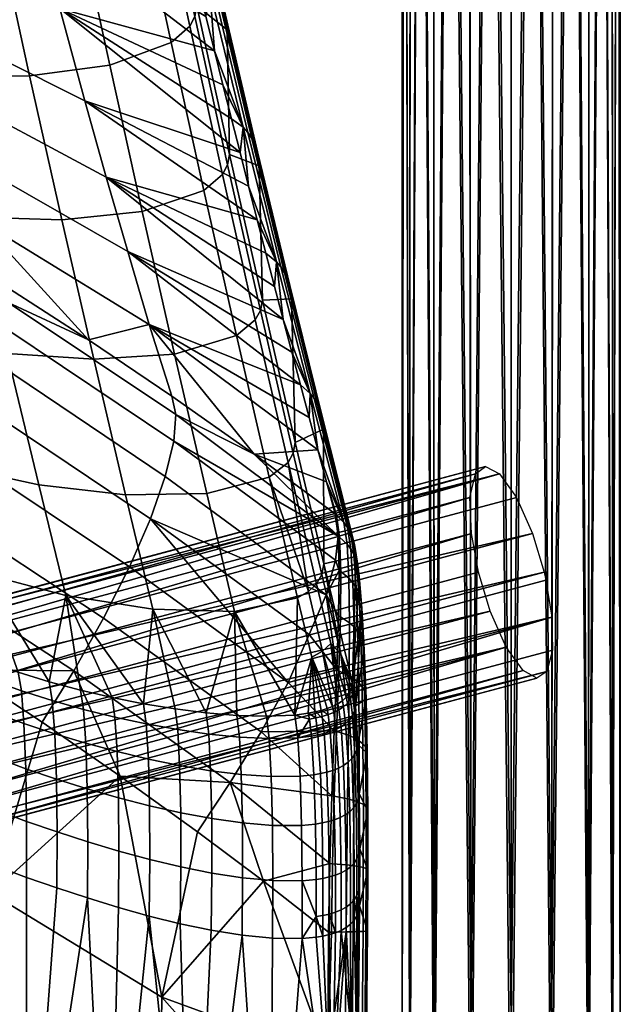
# Model space of a CAD drawing. Header units: millimetres. Extents: x -294 to 294, y -233 to 285.
# Tile 80 of 88: x 204 to 248, y 119 to 191. Entities that reach past the tile are written whole.
import ezdxf

# ---------------------------------------------------------------- set-up
doc = ezdxf.new("R2010")
doc.units = ezdxf.units.MM
doc.header["$MEASUREMENT"] = 0
for name, color, linetype in [('nozky', 250, 'Continuous'), ('podnoz', 251, 'Continuous'), ('sedak', 22, 'Continuous')]:
    doc.layers.add(name, color=color, linetype=linetype)

msp = doc.modelspace()

# ---------------------------------------------------------------- meshes
at = {"layer": 'nozky'}
mesh = msp.add_polyface(dxfattribs=at)
corners = [(246.691, 260.476), (233.309, 260.476), (247.41, 261.888), (247.85, 263.411), (232.59, 261.888), (245.708, 259.217), (234.292, 259.217), (236.892, 257.394), (243.108, 257.394), (241.587, 256.91), (244.5, 258.175), (240, 256.746), (238.413, 256.91), (235.5, 258.175), (232.15, 263.411), (232, 265), (247.85, 262.903, 2), (247.41, 261.888), (247.85, 263.411), (246.691, 259.968, 2), (245.708, 259.217), (246.691, 260.476), (247.41, 261.38, 2), (244.5, 257.667, 2), (243.108, 257.394), (244.5, 258.175), (241.587, 256.402, 2), (240, 256.746), (241.587, 256.91), (243.108, 256.886, 2), (245.708, 258.709, 2), (232.59, 261.38, 2), (232.59, 261.888), (233.309, 260.476), (232.15, 262.903, 2), (232.15, 263.411), (236.892, 256.886, 2), (236.892, 257.394), (238.413, 256.91), (234.292, 258.709, 2), (234.292, 259.217), (235.5, 258.175), (235.5, 257.667, 2), (233.309, 259.968, 2), (238.413, 256.402, 2), (248, 264.492, 2), (240, 256.238, 2), (232, 264.492, 2), (248, 265), (224.936, -216.732, 2), (224.98, -216.952), (223.794, -217.041), (226.511, -216.889, 2), (223.75, -216.821, 2)]
mesh.append_faces([[corners[k] for k in face] for face in [(0, 1, 2, 2), (3, 2, 4, 4), (0, 5, 6, 6), (7, 8, 9, 9), (8, 7, 10, 10), (5, 10, 6, 6), (9, 11, 12, 12), (10, 7, 13, 13), (13, 6, 10, 10), (0, 6, 1, 1), (4, 14, 3, 3), (15, 3, 14, 14), (2, 1, 4, 4), (9, 12, 7, 7), (16, 17, 18, 18), (19, 20, 21, 21), (22, 21, 17, 17), (23, 24, 25, 25), (26, 27, 28, 28), (29, 28, 24, 24), (30, 25, 20, 20), (31, 32, 33, 33), (34, 35, 32, 32), (36, 37, 38, 38), (39, 40, 41, 41), (42, 41, 37, 37), (40, 43, 33, 33), (44, 38, 27, 27), (22, 19, 21, 21), (19, 30, 20, 20), (17, 16, 22, 22), (29, 26, 28, 28), (24, 23, 29, 29), (25, 30, 23, 23), (16, 18, 45, 45), (39, 43, 40, 40), (43, 31, 33, 33), (41, 42, 39, 39), (44, 27, 46, 46), (44, 36, 38, 38), (37, 36, 42, 42), (46, 27, 26, 26), (32, 31, 34, 34), (35, 34, 47, 47), (48, 45, 18, 18), (49, 50, 51, 51), (49, 52, 50, 50), (51, 53, 49, 49)]])
at = {"layer": 'podnoz'}
mesh = msp.add_polyface(dxfattribs=at)
corners = [(238.119, 158.477, 449.14), (194.352, 146.78, 436.852), (194.004, 146.365, 438.304), (237.365, 157.932, 451.99), (239.138, 157.932, 446.374), (195.228, 146.78, 434.076), (194.758, 146.909, 435.454), (236.892, 272.097, 2), (235.5, 271.316, 2), (237.055, 117.209, 611.832), (234.292, 270.275, 2), (234.343, 115.483, 611.393), (233.309, 269.016, 2), (232.59, 267.604, 2), (232.562, 112.854, 610.725), (238.413, 272.582, 2), (240, 272.746, 2), (240, 117.754, 611.97), (241.587, 272.582, 2), (242.945, 117.209, 611.832), (243.108, 272.097, 2), (244.5, 271.316, 2), (245.657, 115.483, 611.393), (245.708, 270.275, 2), (246.691, 269.016, 2), (232, 110, 610), (232.15, 266.081, 2), (232, 264.492, 2), (247.438, 112.854, 610.725), (247.85, 266.081, 2), (247.41, 267.604, 2), (248, 110, 610), (248, 264.492, 2), (247.438, 107.146, 609.275), (246.691, 259.968, 2), (247.41, 261.38, 2), (247.85, 262.903, 2), (242.945, 102.791, 608.168), (243.108, 256.886, 2), (244.5, 257.667, 2), (245.657, 104.517, 608.607), (245.708, 258.709, 2), (232.15, 262.903, 2), (232.59, 261.38, 2), (232.562, 107.146, 609.275), (234.343, 104.517, 608.607), (233.309, 259.968, 2), (234.292, 258.709, 2), (235.5, 257.667, 2), (241.587, 256.402, 2), (240, 102.246, 608.03), (240, 256.238, 2), (238.413, 256.402, 2), (236.892, 256.886, 2), (237.055, 102.791, 608.168)]
mesh.append_faces([[corners[k] for k in face] for face in [(0, 1, 2, 3), (4, 5, 6, 0), (7, 8, 9, 9), (8, 10, 11, 11), (12, 11, 10, 10), (12, 13, 14, 14), (15, 7, 9, 9), (16, 17, 18, 18), (18, 19, 20, 20), (21, 22, 23, 23), (21, 20, 19, 19), (16, 15, 17, 17), (23, 22, 24, 24), (25, 26, 27, 27), (13, 26, 14, 14), (11, 12, 14, 14), (8, 11, 9, 9), (28, 29, 30, 30), (19, 18, 17, 17), (28, 24, 22, 22), (19, 22, 21, 21), (31, 32, 29, 29), (17, 15, 9, 9), (28, 30, 24, 24), (33, 34, 35, 35), (33, 35, 36, 36), (37, 38, 39, 39), (40, 39, 41, 41), (40, 41, 34, 34), (42, 43, 44, 44), (27, 42, 25, 25), (45, 46, 47, 47), (45, 47, 48, 48), (46, 44, 43, 43), (38, 37, 49, 49), (50, 51, 49, 49), (51, 50, 52, 52), (53, 52, 54, 54), (48, 53, 54, 54), (54, 45, 48, 48), (44, 25, 42, 42), (32, 31, 36, 36)]])
mesh = msp.add_polyface(dxfattribs=at)
corners = [(237.069, 153.577, 456.609), (193.929, 140.567, 443.441), (194.231, 139.156, 443.677), (237.592, 150.723, 457.363), (236.967, 156.206, 454.708), (193.595, 143.399, 442.108), (193.708, 142.01, 442.923), (194.614, 137.746, 443.658), (238.454, 147.87, 457.046), (241.546, 153.577, 442.422), (197.625, 143.399, 429.338), (197.012, 144.638, 430.234), (240.373, 156.206, 443.919), (242.541, 150.148, 442.17), (199.18, 138.581, 428.484), (199.047, 139.156, 428.419), (242.408, 150.723, 442.105), (198.665, 140.567, 428.438), (198.186, 142.01, 428.736), (196.383, 145.646, 431.376), (239.138, 157.932, 446.374), (237.365, 157.932, 451.99), (193.748, 145.646, 439.726), (193.607, 144.638, 441.023), (194.004, 146.365, 438.304), (195.777, 146.365, 432.688), (195.228, 146.78, 434.076), (238.119, 158.477, 449.14), (194.758, 146.909, 435.454), (194.352, 146.78, 436.852), (177.675, 144.25, 433.426), (176.946, 142.478, 436.045), (185.907, 143.077, 438.64), (186.468, 144.837, 435.972), (178.461, 144.8, 430.586), (187.249, 145.387, 433.131), (179.242, 144.228, 427.749), (188.171, 144.823, 430.335), (179.955, 142.436, 425.139), (189.179, 143.051, 427.81), (169.983, 144.612, 431.395), (169.205, 142.842, 434.001), (170.746, 145.164, 428.549), (171.439, 144.595, 425.689), (172.001, 142.809, 423.038), (232.562, 112.854, 610.725), (232.15, 266.081, 2), (232, 110, 610), (248, 110, 610), (247.85, 266.081, 2), (247.438, 112.854, 610.725), (247.438, 107.146, 609.275), (247.85, 262.903, 2), (245.657, 104.517, 608.607), (246.691, 259.968, 2), (232.562, 107.146, 609.275), (233.309, 259.968, 2), (234.343, 104.517, 608.607)]
mesh.append_faces([[corners[k] for k in face] for face in [(0, 1, 2, 3), (4, 5, 6, 0), (3, 2, 7, 8), (9, 10, 11, 12), (13, 14, 15, 16), (16, 17, 18, 9), (12, 11, 19, 20), (21, 22, 23, 4), (0, 6, 1, 1), (4, 23, 5, 5), (21, 24, 22, 22), (20, 25, 26, 26), (27, 28, 29, 29), (9, 18, 10, 10), (20, 19, 25, 25), (30, 31, 32, 33), (34, 30, 33, 35), (36, 34, 35, 37), (38, 36, 37, 39), (40, 41, 31, 30), (42, 40, 30, 34), (43, 42, 34, 36), (44, 43, 36, 38), (32, 23, 22, 22), (33, 22, 24, 24), (23, 32, 5, 5), (35, 29, 28, 28), (35, 28, 26, 26), (37, 25, 19, 19), (39, 11, 10, 10), (11, 39, 19, 19), (25, 37, 26, 26), (29, 33, 24, 24), (32, 22, 33, 33), (33, 29, 35, 35), (37, 19, 39, 39), (35, 26, 37, 37), (45, 46, 47, 47), (48, 49, 50, 50), (51, 52, 48, 48), (53, 54, 51, 51), (55, 56, 57, 57)]])
mesh = msp.add_polyface(dxfattribs=at)
corners = [(242.979, 147.428, 443.081), (199.44, 137.222, 428.808), (199.18, 138.581, 428.484), (242.541, 150.148, 442.17), (243.014, 145.011, 445.013), (199.653, 133.444, 431.327), (199.693, 134.575, 430.244), (242.603, 143.458, 447.628), (199.499, 132.535, 432.585), (241.881, 142.97, 450.327), (198.907, 131.519, 435.318), (199.242, 131.891, 433.942), (199.619, 135.861, 429.395), (240.862, 143.515, 453.094), (198.051, 131.533, 438.02), (198.521, 131.403, 436.642), (239.627, 145.241, 455.548), (196.896, 132.667, 440.719), (197.502, 131.948, 439.408), (238.454, 147.87, 457.046), (195.093, 136.302, 443.36), (195.653, 134.914, 442.758), (196.267, 133.674, 441.862), (194.614, 137.746, 443.658), (242.408, 150.723, 442.105), (199.047, 139.156, 428.419), (198.665, 140.567, 428.438), (190.634, 136.85, 425.84), (190.773, 134.069, 426.658), (190.557, 131.602, 428.513), (190.001, 130.019, 431.083), (189.257, 129.527, 433.776), (188.335, 130.09, 436.572), (187.327, 131.863, 439.096), (186.472, 134.555, 440.692), (197.625, 143.399, 429.338), (198.186, 142.01, 428.736), (190.034, 140.359, 426.214), (197.403, 138.738, 427.902), (190.566, 137.438, 425.795), (241.587, 256.402, 2), (242.945, 102.791, 608.168), (240, 102.246, 608.03), (244.5, 257.667, 2), (245.657, 104.517, 608.607), (238.413, 256.402, 2), (237.055, 102.791, 608.168)]
mesh.append_faces([[corners[k] for k in face] for face in [(0, 1, 2, 3), (4, 5, 6, 0), (7, 8, 5, 4), (9, 10, 11, 7), (0, 12, 1, 1), (0, 6, 12, 12), (7, 11, 8, 8), (13, 14, 15, 9), (16, 17, 18, 13), (19, 20, 21, 16), (15, 10, 9, 9), (13, 18, 14, 14), (16, 22, 17, 17), (16, 21, 22, 22), (19, 23, 20, 20), (24, 25, 26, 26), (27, 2, 1, 1), (28, 1, 12, 12), (29, 6, 5, 5), (29, 5, 8, 8), (6, 28, 12, 12), (30, 11, 10, 10), (31, 10, 15, 15), (32, 14, 18, 18), (33, 17, 22, 22), (17, 32, 18, 18), (14, 31, 15, 15), (11, 30, 8, 8), (28, 6, 29, 29), (29, 8, 30, 30), (34, 21, 20, 20), (34, 20, 23, 23), (27, 1, 28, 28), (35, 36, 37, 37), (26, 37, 36, 36), (38, 26, 25, 25), (38, 2, 27, 39), (26, 38, 39, 39), (25, 2, 38, 38), (40, 41, 42, 42), (41, 43, 44, 44), (45, 42, 46, 46)]])
at = {"layer": 'sedak'}
mesh = msp.add_polyface(dxfattribs=at)
corners = [(192.646, 204.447, 625.695), (190.848, 211.339, 655.253), (203.219, 206.213, 656.394), (205.033, 199.047, 627.113), (179.997, 209.521, 624.36), (178.234, 216.153, 654.179), (194.465, 197.835, 596.086), (206.867, 192.073, 597.794), (181.778, 203.25, 594.478), (196.299, 191.491, 566.432), (208.717, 185.286, 568.441), (183.573, 197.323, 564.543), (197.854, 186.338, 541.406), (210.286, 179.702, 543.673), (185.095, 192.577, 539.274), (199.414, 181.352, 516.355), (211.86, 174.239, 518.883), (186.623, 188.039, 513.978), (188.155, 183.688, 488.659), (200.978, 176.518, 491.283), (214.514, 204.22, 670.826), (201.43, 213.579, 685.632), (183.633, 183.016, 463.213), (174.997, 190.387, 486.207), (190.088, 179.401, 464.409), (190.444, 178.179, 459.921), (190.396, 176.253, 455.445), (177.477, 183.452, 452.922), (177.483, 185.347, 457.491), (189.904, 198.305, 712.795), (195.973, 197.832, 712.664), (193.459, 209.603, 754.94), (202.276, 197.983, 712.202), (199.756, 209.833, 754.682), (208.154, 198.885, 711.46), (205.627, 210.812, 754.15), (192.264, 187.699, 672.91), (184.438, 199.26, 712.602), (186.8, 188.764, 672.804), (198.337, 187.101, 672.64), (204.649, 187.12, 672.004), (194.613, 177.537, 632.907), (189.156, 178.769, 632.877), (200.688, 176.752, 632.514), (207.012, 176.578, 631.719), (183.607, 211.891, 759.583), (184.191, 212.007, 760.409), (187.397, 210.004, 754.909), (181.865, 211.588, 757.092), (182.444, 211.682, 757.924), (183.024, 211.782, 758.754), (181.6, 190.275, 672.334), (179.232, 200.67, 712.088), (183.973, 180.437, 632.437)]
mesh.append_faces([[corners[k] for k in face] for face in [(0, 1, 2, 3), (4, 5, 1, 0), (6, 0, 3, 7), (8, 4, 0, 6), (9, 6, 7, 10), (11, 8, 6, 9), (12, 9, 10, 13), (14, 11, 9, 12), (15, 12, 13, 16), (17, 14, 12, 15), (18, 17, 15, 19), (20, 2, 21, 21), (22, 23, 18, 18), (24, 22, 18, 18), (25, 26, 27, 28), (28, 22, 24, 25), (29, 30, 31, 31), (32, 33, 31, 30), (34, 35, 33, 32), (36, 29, 37, 38), (39, 30, 29, 36), (40, 32, 30, 39), (41, 36, 38, 42), (43, 39, 36, 41), (44, 40, 39, 43), (45, 29, 46, 46), (47, 46, 29, 29), (48, 37, 49, 49), (49, 37, 50, 50), (31, 47, 29, 29), (45, 50, 37, 37), (51, 38, 37, 52), (37, 29, 45, 45), (38, 51, 53, 42)]])
mesh = msp.add_polyface(dxfattribs=at)
corners = [(216.816, 200.658, 671.887), (214.476, 211.033, 711.45), (214.531, 203.369, 709.595), (216.929, 192.258, 669.013), (201.43, 213.579, 685.632), (213.304, 209.396, 690.598), (213.907, 206.802, 680.713), (214.514, 204.22, 670.826), (203.219, 206.213, 656.394), (215.735, 199.089, 651.042), (216.352, 196.541, 641.146), (215.123, 201.649, 660.935), (205.033, 199.047, 627.113), (216.97, 194.005, 631.247), (217.591, 191.479, 621.345), (215.885, 203.222, 671.168), (215.486, 203.614, 671.042), (213.117, 214.018, 710.579), (213.527, 213.629, 710.707), (216.219, 202.781, 671.302), (213.869, 213.188, 710.844), (216.483, 202.297, 671.443), (214.139, 212.702, 710.988), (216.674, 201.777, 671.589), (214.333, 212.177, 711.139), (218.269, 192.998, 631.582), (217.89, 193.391, 631.46), (218.587, 192.558, 631.713), (218.84, 192.08, 631.849), (219.023, 191.57, 631.989), (219.161, 190.489, 632.271), (212.654, 200.648, 710.538), (210.122, 212.635, 753.399), (205.627, 210.812, 754.15), (208.154, 198.885, 711.46), (214.01, 201.884, 710.058), (211.477, 213.886, 752.967), (214.387, 202.594, 709.823), (211.854, 214.601, 752.744), (216.406, 190.779, 669.486), (215.048, 189.569, 670.01), (216.784, 191.484, 669.241), (211.998, 215.375, 752.518)]
mesh.append_faces([[corners[k] for k in face] for face in [(0, 1, 2, 2), (2, 3, 0, 0), (4, 5, 6, 6), (7, 4, 6, 6), (8, 9, 10, 10), (8, 11, 9, 9), (8, 10, 12, 12), (13, 12, 10, 10), (14, 12, 13, 13), (8, 7, 11, 11), (15, 16, 17, 18), (19, 15, 18, 20), (21, 19, 20, 22), (23, 21, 22, 24), (25, 26, 16, 15), (27, 25, 15, 19), (28, 27, 19, 21), (29, 28, 21, 23), (6, 5, 16, 16), (16, 5, 17, 17), (11, 7, 16, 16), (9, 11, 16, 16), (10, 9, 26, 26), (7, 6, 16, 16), (9, 16, 26, 26), (23, 24, 1, 0), (0, 30, 29, 23), (31, 32, 33, 34), (35, 36, 32, 31), (37, 38, 36, 35), (39, 35, 31, 40), (41, 37, 35, 39), (42, 38, 37, 2), (41, 3, 2, 37)]])
mesh = msp.add_polyface(dxfattribs=at)
corners = [(219.161, 190.489, 632.271), (216.816, 200.658, 671.887), (216.929, 192.258, 669.013), (219.331, 181.364, 628.372), (221.512, 180.527, 592.603), (205.033, 199.047, 627.113), (218.214, 188.966, 611.44), (206.867, 192.073, 597.794), (219.467, 183.972, 591.623), (220.096, 181.493, 581.71), (218.84, 186.463, 601.533), (208.717, 185.286, 568.441), (220.727, 179.025, 571.795), (221.358, 176.568, 561.877), (210.286, 179.702, 543.673), (217.591, 191.479, 621.345), (220.673, 182.959, 591.95), (220.32, 183.351, 591.831), (217.89, 193.391, 631.46), (218.269, 192.998, 631.582), (220.972, 182.525, 592.076), (218.587, 192.558, 631.713), (221.209, 182.056, 592.206), (218.84, 192.08, 631.849), (221.382, 181.561, 592.339), (219.023, 191.57, 631.989), (216.97, 194.005, 631.247), (216.352, 196.541, 641.146), (222.772, 173.498, 552.157), (210.538, 187.898, 671.079), (208.154, 198.885, 711.46), (202.276, 197.983, 712.202), (204.649, 187.12, 672.004), (215.048, 189.569, 670.01), (212.654, 200.648, 710.538), (212.918, 177.178, 630.625), (207.012, 176.578, 631.719), (217.443, 178.719, 629.42), (218.807, 179.893, 628.856), (216.406, 190.779, 669.486), (219.187, 180.59, 628.601), (216.784, 191.484, 669.241)]
mesh.append_faces([[corners[k] for k in face] for face in [(0, 1, 2, 2), (3, 0, 2, 2), (0, 3, 4, 4), (5, 6, 7, 7), (7, 8, 9, 9), (7, 10, 8, 8), (7, 6, 10, 10), (11, 12, 13, 13), (11, 7, 9, 9), (13, 14, 11, 11), (12, 11, 9, 9), (6, 5, 15, 15), (16, 17, 18, 19), (20, 16, 19, 21), (22, 20, 21, 23), (24, 22, 23, 25), (26, 27, 18, 18), (15, 26, 18, 18), (10, 6, 17, 17), (9, 8, 17, 17), (8, 10, 17, 17), (6, 15, 18, 18), (9, 17, 12, 12), (6, 18, 17, 17), (28, 12, 17, 17), (24, 25, 0, 4), (29, 30, 31, 32), (33, 34, 30, 29), (35, 29, 32, 36), (37, 33, 29, 35), (38, 39, 33, 37), (40, 41, 39, 38), (40, 3, 2, 41)]])
mesh = msp.add_polyface(dxfattribs=at)
corners = [(200.978, 176.518, 491.283), (199.414, 181.352, 516.355), (211.86, 174.239, 518.883), (213.437, 168.89, 494.074), (208.974, 167.78, 468.255), (188.155, 183.688, 488.659), (196.465, 175.657, 465.648), (190.088, 179.401, 464.409), (221.133, 159.387, 471.031), (215.099, 163.648, 469.622), (202.761, 171.783, 466.93), (199.955, 159.132, 447.128), (198.138, 155.224, 444.72), (185.859, 162.619, 441.741), (187.581, 166.656, 444.18), (201.412, 162.76, 450.26), (188.953, 170.386, 447.374), (202.437, 165.94, 453.993), (189.902, 173.631, 451.191), (202.992, 168.543, 458.15), (190.396, 176.253, 455.445), (203.087, 170.495, 462.529), (190.444, 178.179, 459.921), (213.518, 154.641, 453.334), (211.979, 151.123, 450.265), (214.616, 157.749, 456.98), (215.237, 160.326, 461.036), (215.385, 162.298, 465.313), (196.946, 167.793, 592.796), (194.613, 177.537, 632.907), (189.156, 178.769, 632.877), (191.502, 169.245, 592.832), (203.023, 166.766, 592.292), (200.688, 176.752, 632.514), (209.362, 166.343, 591.352), (207.012, 176.578, 631.719), (215.292, 166.718, 590.102), (212.918, 177.178, 630.625), (199.257, 158.445, 552.589), (193.829, 160.162, 552.682), (205.337, 157.125, 551.984), (211.696, 156.405, 550.909), (217.657, 156.51, 549.514), (201.235, 150.63, 517.64), (195.826, 152.606, 517.779), (207.319, 149.026, 516.953), (190.236, 155.25, 517.318), (188.193, 162.533, 552.213)]
mesh.append_faces([[corners[k] for k in face] for face in [(0, 1, 2, 3), (4, 0, 3, 3), (5, 0, 6, 6), (7, 5, 6, 6), (8, 9, 3, 3), (10, 6, 0, 0), (4, 10, 0, 0), (9, 4, 3, 3), (11, 12, 13, 14), (15, 11, 14, 16), (17, 15, 16, 18), (19, 17, 18, 20), (21, 19, 20, 22), (23, 24, 11, 15), (25, 23, 15, 17), (26, 25, 17, 19), (27, 26, 19, 21), (7, 6, 22, 22), (10, 21, 6, 6), (21, 22, 6, 6), (21, 10, 4, 4), (21, 4, 9, 27), (28, 29, 30, 31), (32, 33, 29, 28), (34, 35, 33, 32), (36, 37, 35, 34), (38, 28, 31, 39), (40, 32, 28, 38), (41, 34, 32, 40), (42, 36, 34, 41), (43, 38, 39, 44), (45, 40, 38, 43), (46, 44, 39, 47)]])
mesh = msp.add_polyface(dxfattribs=at)
corners = [(221.739, 170.688, 587.673), (221.512, 180.527, 592.603), (219.331, 181.364, 628.372), (224.152, 160.231, 546.918), (223.866, 170.771, 552.883), (213.437, 168.89, 494.074), (224.531, 164.464, 512.242), (225.167, 162.08, 502.307), (211.86, 174.239, 518.883), (223.896, 166.861, 522.175), (210.286, 179.702, 543.673), (222.626, 171.691, 542.031), (223.261, 169.27, 532.105), (221.991, 174.124, 551.955), (221.358, 176.568, 561.877), (223.096, 173.111, 552.271), (222.772, 173.498, 552.157), (220.32, 183.351, 591.831), (220.673, 182.959, 591.95), (223.369, 172.685, 552.39), (220.972, 182.525, 592.076), (223.588, 172.23, 552.513), (221.209, 182.056, 592.206), (223.747, 171.754, 552.638), (221.382, 181.561, 592.339), (225.53, 163.458, 512.544), (225.237, 163.838, 512.436), (225.777, 163.045, 512.656), (225.975, 162.607, 512.772), (226.118, 162.152, 512.888), (220.727, 179.025, 571.795), (226.226, 161.221, 513.114), (219.84, 168.094, 588.769), (217.443, 178.719, 629.42), (212.918, 177.178, 630.625), (215.292, 166.718, 590.102), (221.212, 169.225, 588.167), (218.807, 179.893, 628.856), (221.594, 169.913, 587.904), (219.187, 180.59, 628.601), (224.005, 159.453, 547.151), (223.62, 158.773, 547.424)]
mesh.append_faces([[corners[k] for k in face] for face in [(0, 1, 2, 2), (3, 4, 0, 0), (1, 0, 4, 4), (5, 6, 7, 7), (8, 9, 6, 6), (10, 11, 12, 12), (10, 13, 11, 11), (12, 9, 8, 8), (14, 13, 10, 10), (8, 10, 12, 12), (8, 6, 5, 5), (15, 16, 17, 18), (19, 15, 18, 20), (21, 19, 20, 22), (23, 21, 22, 24), (25, 26, 16, 15), (27, 25, 15, 19), (28, 27, 19, 21), (29, 28, 21, 23), (16, 13, 14, 14), (11, 13, 16, 16), (9, 12, 26, 26), (6, 9, 26, 26), (12, 11, 16, 16), (16, 14, 30, 30), (12, 16, 26, 26), (23, 24, 1, 4), (29, 23, 4, 31), (32, 33, 34, 35), (36, 37, 33, 32), (38, 39, 37, 36), (40, 38, 36, 41), (2, 39, 38, 0), (40, 3, 0, 38)]])
mesh = msp.add_polyface(dxfattribs=at)
corners = [(226.249, 151.335, 511.517), (226.226, 161.221, 513.114), (224.152, 160.231, 546.918), (223.866, 170.771, 552.883), (228.589, 151.879, 473.296), (213.437, 168.89, 494.074), (225.167, 162.08, 502.307), (225.803, 159.707, 492.369), (221.133, 159.387, 471.031), (226.438, 157.346, 482.428), (227.073, 154.998, 472.483), (215.237, 160.326, 461.036), (227.103, 151.605, 464.101), (226.414, 149.063, 460.149), (214.616, 157.749, 456.98), (215.385, 162.298, 465.313), (227.305, 153.375, 467.736), (213.518, 154.641, 453.334), (215.099, 163.648, 469.622), (227.972, 154.007, 472.769), (227.71, 154.375, 472.669), (225.237, 163.838, 512.436), (225.53, 163.458, 512.544), (228.192, 153.61, 472.874), (225.777, 163.045, 512.656), (228.368, 153.192, 472.98), (225.975, 162.607, 512.772), (228.495, 152.759, 473.087), (226.118, 162.152, 512.888), (224.531, 164.464, 512.242), (227.174, 154.919, 472.509), (227.406, 153.299, 467.774), (227.952, 152.779, 468.028), (222.238, 157.692, 548.061), (219.84, 168.094, 588.769), (215.292, 166.718, 590.102), (217.657, 156.51, 549.514), (223.62, 158.773, 547.424), (221.212, 169.225, 588.167), (225.11, 149.316, 512.35), (225.713, 149.882, 512.031), (226.102, 150.553, 511.751), (224.005, 159.453, 547.151)]
mesh.append_faces([[corners[k] for k in face] for face in [(0, 1, 2, 2), (3, 2, 1, 1), (4, 1, 0, 0), (5, 6, 7, 7), (8, 7, 9, 9), (9, 10, 8, 8), (5, 7, 8, 8), (11, 12, 13, 14), (15, 16, 11, 11), (11, 16, 12, 12), (13, 17, 14, 14), (8, 15, 18, 18), (16, 15, 8, 8), (8, 10, 16, 16), (19, 20, 21, 22), (23, 19, 22, 24), (25, 23, 24, 26), (27, 25, 26, 28), (6, 29, 21, 21), (9, 7, 20, 20), (30, 10, 9, 9), (10, 30, 31, 16), (7, 6, 21, 21), (30, 9, 20, 20), (31, 30, 20, 32), (1, 4, 27, 28), (20, 7, 21, 21), (33, 34, 35, 36), (37, 38, 34, 33), (39, 40, 37, 37), (37, 33, 39, 39), (41, 42, 37, 40), (41, 0, 2, 42)]])
mesh = msp.add_polyface(dxfattribs=at)
corners = [(210.072, 147.353, 447.89), (207.9, 143.5, 446.264), (196.061, 151.22, 443.093), (198.138, 155.224, 444.72), (211.979, 151.123, 450.265), (199.955, 159.132, 447.128), (221.64, 139.013, 451.249), (219.383, 135.319, 449.622), (223.626, 142.636, 453.59), (213.518, 154.641, 453.334), (211.314, 135.767, 447.018), (205.573, 139.722, 445.377), (199.745, 143.563, 443.782), (213.703, 148.014, 515.767), (211.696, 156.405, 550.909), (205.337, 157.125, 551.984), (207.319, 149.026, 516.953), (219.701, 147.855, 514.252), (217.657, 156.51, 549.514), (208.399, 142.08, 485.343), (206.104, 142.699, 485.454), (201.235, 150.63, 517.64), (210.709, 141.542, 485.135), (203.827, 143.402, 485.488), (201.583, 144.191, 485.465), (217.609, 140.42, 483.743), (213.022, 141.084, 484.812), (215.331, 140.71, 484.353), (204.246, 139.625, 478.142), (204.052, 142.042, 481.513), (201.812, 142.845, 481.477), (202.012, 140.443, 478.083), (206.506, 138.874, 478.132), (206.321, 141.318, 481.485), (208.784, 138.191, 478.038), (208.61, 140.671, 481.376), (211.074, 137.573, 477.85), (210.912, 140.098, 481.172), (213.371, 137.025, 477.555), (213.219, 139.601, 480.856), (202.146, 137.151, 475.573), (199.807, 141.33, 477.955), (199.943, 138.036, 475.409), (215.522, 139.186, 480.411), (217.801, 138.856, 479.822)]
mesh.append_faces([[corners[k] for k in face] for face in [(0, 1, 2, 3), (4, 0, 3, 5), (6, 7, 1, 0), (8, 6, 0, 4), (9, 8, 4, 4), (10, 11, 1, 1), (11, 12, 1, 1), (12, 2, 1, 1), (7, 10, 1, 1), (13, 14, 15, 16), (17, 18, 14, 13), (19, 16, 20, 20), (16, 21, 20, 20), (22, 16, 19, 19), (21, 23, 20, 20), (23, 21, 24, 24), (25, 17, 13, 13), (26, 27, 13, 13), (27, 25, 13, 13), (26, 13, 16, 16), (16, 22, 26, 26), (28, 29, 30, 31), (32, 33, 29, 28), (34, 35, 33, 32), (36, 37, 35, 34), (38, 39, 37, 36), (40, 31, 41, 42), (23, 24, 30, 29), (20, 23, 29, 33), (22, 19, 35, 37), (19, 20, 33, 35), (27, 26, 39, 43), (25, 27, 43, 44), (26, 22, 37, 39)]])
mesh = msp.add_polyface(dxfattribs=at)
corners = [(213.518, 154.641, 453.334), (226.414, 149.063, 460.149), (225.165, 146.154, 456.659), (223.626, 142.636, 453.59), (228.351, 142.604, 476.074), (229.042, 148.093, 465.418), (228.832, 150.42, 469.15), (228.589, 151.879, 473.296), (226.249, 151.335, 511.517), (227.333, 147.531, 459.627), (227.195, 143.56, 456.552), (227.383, 150.852, 463.394), (227.305, 153.375, 467.736), (227.103, 151.605, 464.101), (228.218, 152.429, 468.195), (227.952, 152.779, 468.028), (227.71, 154.375, 472.669), (227.972, 154.007, 472.769), (228.441, 152.054, 468.373), (228.192, 153.61, 472.874), (228.618, 151.659, 468.56), (228.368, 153.192, 472.98), (228.744, 151.251, 468.754), (228.495, 152.759, 473.087), (228.379, 149.962, 464.031), (228.088, 150.288, 463.798), (228.623, 149.614, 464.281), (228.816, 149.248, 464.548), (228.953, 148.869, 464.827), (228.465, 146.726, 460.434), (228.134, 147.019, 460.14), (228.743, 146.414, 460.753), (228.962, 146.086, 461.094), (229.116, 145.746, 461.457), (227.406, 153.299, 467.774), (227.493, 150.779, 463.447), (227.459, 147.464, 459.695), (229.214, 145.042, 462.247), (224.318, 148.849, 512.699), (222.238, 157.692, 548.061), (217.657, 156.51, 549.514), (219.701, 147.855, 514.252), (225.11, 149.316, 512.35), (226.761, 145.498, 494.32), (225.713, 149.882, 512.031), (226.154, 144.942, 494.645), (225.358, 144.49, 495.002), (227.499, 144.719, 488.16), (226.102, 150.553, 511.751)]
mesh.append_faces([[corners[k] for k in face] for face in [(0, 1, 2, 2), (0, 2, 3, 3), (4, 5, 6, 6), (6, 7, 4, 4), (4, 7, 8, 8), (9, 10, 1, 1), (11, 9, 1, 1), (12, 11, 13, 13), (13, 11, 1, 1), (14, 15, 16, 17), (18, 14, 17, 19), (20, 18, 19, 21), (22, 20, 21, 23), (24, 25, 15, 14), (26, 24, 14, 18), (27, 26, 18, 20), (28, 27, 20, 22), (29, 30, 25, 24), (31, 29, 24, 26), (32, 31, 26, 27), (33, 32, 27, 28), (12, 34, 35, 11), (11, 35, 36, 9), (35, 34, 15, 25), (36, 35, 25, 30), (22, 23, 7, 6), (28, 22, 6, 5), (33, 28, 5, 37), (38, 39, 40, 41), (39, 38, 42, 42), (43, 44, 42, 45), (45, 42, 38, 46), (44, 43, 47, 48), (47, 8, 48, 48)]])
mesh = msp.add_polyface(dxfattribs=at)
corners = [(227.195, 143.56, 456.552), (223.626, 142.636, 453.59), (225.165, 146.154, 456.659), (226.414, 149.063, 460.149), (229.042, 148.093, 465.418), (228.571, 140.928, 472.259), (229.214, 145.042, 462.247), (229.342, 141.442, 459.711), (228.351, 142.604, 476.074), (227.013, 139.104, 454.239), (228.494, 142.876, 457.503), (228.115, 143.125, 457.156), (228.134, 147.019, 460.14), (228.465, 146.726, 460.434), (228.812, 142.612, 457.879), (228.743, 146.414, 460.753), (229.061, 142.333, 458.288), (228.962, 146.086, 461.094), (229.235, 142.043, 458.728), (229.116, 145.746, 461.457), (227.333, 147.531, 459.627), (227.459, 147.464, 459.695), (227.34, 143.503, 456.632), (219.701, 147.855, 514.252), (224.118, 140.259, 480.876), (224.318, 148.849, 512.699), (225.358, 144.49, 495.002), (227.27, 141.081, 478.323), (226.761, 145.498, 494.32), (226.154, 144.942, 494.645), (226.892, 140.888, 478.738), (217.609, 140.42, 483.743), (219.851, 140.23, 482.967), (222.031, 140.164, 482.015), (225.582, 140.481, 479.879), (226.04, 140.592, 479.515), (225.107, 140.389, 480.226), (226.479, 140.727, 479.135), (227.606, 141.31, 477.89), (227.894, 141.579, 477.44), (227.499, 144.719, 488.16), (228.276, 142.229, 476.522), (228.12, 141.886, 476.98), (226.249, 151.335, 511.517), (228.359, 141.787, 475.106)]
mesh.append_faces([[corners[k] for k in face] for face in [(0, 1, 2, 2), (2, 3, 0, 0), (4, 5, 6, 6), (6, 5, 7, 7), (8, 5, 4, 4), (9, 1, 0, 0), (10, 11, 12, 13), (14, 10, 13, 15), (16, 14, 15, 17), (18, 16, 17, 19), (20, 21, 22, 0), (22, 21, 12, 11), (18, 19, 6, 7), (23, 24, 25, 25), (25, 24, 26, 26), (27, 28, 29, 29), (29, 26, 30, 30), (31, 32, 23, 23), (33, 24, 23, 23), (34, 35, 26, 26), (36, 34, 26, 26), (24, 36, 26, 26), (32, 33, 23, 23), (37, 30, 26, 26), (28, 27, 38, 38), (27, 29, 30, 30), (28, 38, 39, 39), (28, 39, 40, 40), (40, 41, 8, 8), (40, 42, 41, 41), (40, 39, 42, 42), (43, 40, 8, 8), (8, 41, 44, 44)]])
mesh = msp.add_polyface(dxfattribs=at)
corners = [(226.828, 134.326, 452.691), (219.383, 135.319, 449.622), (221.64, 139.013, 451.249), (223.626, 142.636, 453.59), (227.013, 139.104, 454.239), (227.195, 143.56, 456.552), (227.34, 143.503, 456.632), (227.178, 139.061, 454.326), (227.013, 134.298, 452.779), (226.479, 140.727, 479.135), (225.358, 144.49, 495.002), (226.04, 140.592, 479.515), (220.191, 135.894, 475.877), (220.047, 138.628, 479.074), (217.801, 138.856, 479.822), (217.942, 136.172, 476.582), (222.393, 135.749, 475.002), (222.237, 138.529, 478.153), (224.51, 135.779, 473.933), (224.339, 138.597, 477.043), (225.516, 135.884, 473.311), (225.336, 138.717, 476.403), (225.997, 135.966, 472.974), (225.814, 138.805, 476.06), (226.462, 136.072, 472.62), (226.275, 138.914, 475.699), (226.904, 136.202, 472.246), (226.716, 139.047, 475.321), (227.318, 136.363, 471.853), (227.129, 139.208, 474.925), (227.694, 136.557, 471.441), (227.507, 139.401, 474.51), (219.851, 140.23, 482.967), (217.609, 140.42, 483.743), (222.031, 140.164, 482.015), (224.118, 140.259, 480.876), (225.191, 139.95, 478.809), (225.107, 140.389, 480.226), (225.582, 140.481, 479.879), (225.667, 140.041, 478.463), (226.126, 140.152, 478.1), (226.565, 140.285, 477.721), (226.892, 140.888, 478.738), (226.978, 140.446, 477.324), (227.27, 141.081, 478.323), (227.355, 140.639, 476.909)]
mesh.append_faces([[corners[k] for k in face] for face in [(0, 1, 2, 2), (2, 3, 4, 4), (0, 2, 4, 4), (5, 6, 7, 4), (4, 7, 8, 0), (9, 10, 11, 11), (12, 13, 14, 15), (16, 17, 13, 12), (18, 19, 17, 16), (20, 21, 19, 18), (22, 23, 21, 20), (24, 25, 23, 22), (26, 27, 25, 24), (28, 29, 27, 26), (30, 31, 29, 28), (32, 33, 14, 13), (34, 32, 13, 17), (35, 34, 17, 19), (36, 37, 35, 35), (11, 38, 39, 40), (38, 37, 39, 39), (40, 39, 23, 25), (9, 11, 41, 41), (41, 11, 40, 40), (40, 25, 27, 41), (42, 9, 41, 43), (23, 39, 36, 21), (36, 39, 37, 37), (36, 35, 19, 19), (44, 42, 43, 45), (45, 43, 29, 31), (19, 21, 36, 36), (27, 29, 43, 41)]])
mesh = msp.add_polyface(dxfattribs=at)
corners = [(211.314, 135.767, 447.018), (201.824, 127.195, 444.694), (205.573, 139.722, 445.377), (199.745, 143.563, 443.782), (216.966, 131.701, 448.705), (214.36, 119.567, 448.358), (219.383, 135.319, 449.622), (189.481, 126.07, 471.588), (191.549, 133.931, 471.895), (189.567, 135.125, 471.397), (215.665, 136.556, 477.136), (215.522, 139.186, 480.411), (213.219, 139.601, 480.856), (213.371, 137.025, 477.555), (217.942, 136.172, 476.582), (217.801, 138.856, 479.822), (204.373, 136.324, 475.662), (204.246, 139.625, 478.142), (202.012, 140.443, 478.083), (202.146, 137.151, 475.573), (206.625, 135.555, 475.674), (206.506, 138.874, 478.132), (208.893, 134.844, 475.601), (208.784, 138.191, 478.038), (211.172, 134.191, 475.434), (211.074, 137.573, 477.85), (213.459, 133.603, 475.164), (215.745, 133.09, 474.778), (218.021, 132.664, 474.264), (195.693, 136.046, 473.273), (195.631, 139.98, 474.841), (193.544, 141.052, 474.448), (193.604, 137.088, 472.847), (197.831, 135.073, 473.631), (197.767, 138.977, 475.165), (200.01, 134.156, 473.91), (199.943, 138.036, 475.409), (202.209, 133.285, 474.104), (204.433, 132.461, 474.216), (206.675, 131.685, 474.244), (208.934, 130.959, 474.183), (211.204, 130.284, 474.029), (213.481, 129.668, 473.777), (215.76, 129.125, 473.416), (191.563, 138.212, 472.372), (193.591, 132.839, 472.38), (195.686, 131.834, 472.821), (197.828, 130.899, 473.196), (200.009, 130.013, 473.492), (202.207, 129.164, 473.7), (204.425, 128.351, 473.82), (206.661, 127.576, 473.851), (208.911, 126.844, 473.791), (189.58, 137.823, 471.563)]
mesh.append_faces([[corners[k] for k in face] for face in [(0, 1, 2, 2), (1, 3, 2, 2), (4, 5, 0, 0), (6, 4, 0, 0), (7, 8, 9, 9), (10, 11, 12, 13), (14, 15, 11, 10), (16, 17, 18, 19), (20, 21, 17, 16), (22, 23, 21, 20), (24, 25, 23, 22), (26, 13, 25, 24), (27, 10, 13, 26), (28, 14, 10, 27), (29, 30, 31, 32), (33, 34, 30, 29), (35, 36, 34, 33), (37, 19, 36, 35), (38, 16, 19, 37), (39, 20, 16, 38), (40, 22, 20, 39), (41, 24, 22, 40), (42, 26, 24, 41), (43, 27, 26, 42), (32, 44, 8, 45), (33, 29, 46, 47), (35, 33, 47, 48), (29, 32, 45, 46), (38, 37, 49, 50), (40, 39, 51, 52), (39, 38, 50, 51), (37, 35, 48, 49), (8, 53, 9, 9), (53, 8, 44, 44)]])
mesh = msp.add_polyface(dxfattribs=at)
corners = [(229.342, 141.442, 459.711), (228.571, 140.928, 472.259), (228.736, 138.087, 469.201), (229.427, 137.46, 457.83), (228.838, 134.476, 467.097), (228.486, 138.577, 455.286), (228.06, 138.77, 454.902), (228.115, 143.125, 457.156), (228.494, 142.876, 457.503), (228.841, 138.371, 455.708), (228.812, 142.612, 457.879), (229.118, 138.154, 456.171), (229.061, 142.333, 458.288), (229.312, 137.928, 456.677), (229.235, 142.043, 458.728), (228.458, 133.978, 453.777), (227.989, 134.107, 453.371), (228.845, 133.839, 454.231), (229.145, 133.693, 454.736), (229.353, 133.541, 455.294), (227.013, 134.298, 452.779), (227.178, 139.061, 454.326), (227.34, 143.503, 456.632), (229.472, 133.232, 456.581), (228.025, 136.789, 471.01), (227.841, 139.632, 474.076), (227.507, 139.401, 474.51), (227.694, 136.557, 471.441), (228.303, 137.061, 470.562), (228.123, 139.902, 473.626), (228.519, 137.372, 470.104), (228.346, 140.211, 473.166), (228.666, 137.715, 469.648), (228.498, 140.554, 472.707), (228.417, 133.444, 468.447), (228.145, 133.168, 468.891), (228.628, 133.757, 467.993), (228.77, 134.103, 467.54), (227.979, 141.137, 476.025), (228.204, 141.445, 475.565), (227.894, 141.579, 477.44), (227.606, 141.31, 477.89), (227.692, 140.868, 476.475), (228.359, 141.787, 475.106), (228.276, 142.229, 476.522), (228.12, 141.886, 476.98), (228.351, 142.604, 476.074), (227.27, 141.081, 478.323), (227.355, 140.639, 476.909)]
mesh.append_faces([[corners[k] for k in face] for face in [(0, 1, 2, 2), (3, 0, 2, 2), (3, 2, 4, 4), (5, 6, 7, 8), (9, 5, 8, 10), (11, 9, 10, 12), (13, 11, 12, 14), (15, 16, 6, 5), (17, 15, 5, 9), (18, 17, 9, 11), (19, 18, 11, 13), (20, 21, 6, 16), (21, 22, 7, 6), (0, 3, 13, 14), (19, 13, 3, 23), (24, 25, 26, 27), (28, 29, 25, 24), (30, 31, 29, 28), (32, 33, 31, 30), (34, 28, 24, 35), (36, 30, 28, 34), (37, 32, 30, 36), (38, 39, 40, 40), (40, 41, 42, 38), (39, 43, 44, 45), (40, 39, 45, 45), (1, 46, 43, 33), (43, 39, 31, 33), (41, 47, 48, 42), (26, 25, 42, 48), (25, 29, 38, 42), (38, 29, 31, 39), (32, 2, 1, 33), (2, 32, 37, 4)]])
mesh = msp.add_polyface(dxfattribs=at)
corners = [(229.427, 137.46, 457.83), (228.838, 134.476, 467.097), (229.472, 133.232, 456.581), (228.878, 130.452, 465.947), (229.479, 128.874, 455.93), (228.864, 126.274, 465.672), (229.452, 124.467, 455.83), (228.424, 129.207, 452.951), (227.927, 129.268, 452.537), (227.989, 134.107, 453.371), (228.458, 133.978, 453.777), (228.83, 129.142, 453.424), (228.845, 133.839, 454.231), (229.144, 129.075, 453.958), (229.145, 133.693, 454.736), (229.358, 129.006, 454.552), (229.353, 133.541, 455.294), (228.396, 124.366, 452.762), (227.89, 124.355, 452.35), (228.808, 124.379, 453.245), (229.121, 124.396, 453.797), (229.335, 124.416, 454.414), (227.817, 132.933, 469.318), (227.694, 136.557, 471.441), (227.318, 136.363, 471.853), (227.441, 132.737, 469.726), (228.145, 133.168, 468.891), (228.025, 136.789, 471.01), (227.88, 128.884, 468.16), (227.506, 128.683, 468.566), (228.204, 129.124, 467.735), (228.472, 129.406, 467.292), (228.417, 133.444, 468.447), (228.676, 129.725, 466.84), (228.628, 133.757, 467.993), (228.812, 130.076, 466.389), (228.77, 134.103, 467.54), (227.516, 125.966, 468.298), (227.89, 126.171, 467.892), (228.212, 126.417, 467.465), (228.476, 126.704, 467.022), (228.676, 127.028, 466.569), (228.811, 127.383, 466.117), (228.665, 125.535, 466.568), (228.799, 125.893, 466.115)]
mesh.append_faces([[corners[k] for k in face] for face in [(0, 1, 2, 2), (3, 2, 1, 1), (4, 3, 5, 5), (6, 4, 5, 5), (2, 3, 4, 4), (7, 8, 9, 10), (11, 7, 10, 12), (13, 11, 12, 14), (15, 13, 14, 16), (17, 18, 8, 7), (19, 17, 7, 11), (20, 19, 11, 13), (21, 20, 13, 15), (15, 16, 2, 4), (21, 15, 4, 6), (22, 23, 24, 25), (26, 27, 23, 22), (28, 22, 25, 29), (30, 26, 22, 28), (31, 32, 26, 30), (33, 34, 32, 31), (35, 36, 34, 33), (37, 38, 28, 29), (30, 28, 38, 39), (1, 36, 35, 3), (31, 40, 41, 33), (31, 30, 39, 40), (33, 41, 42, 35), (35, 42, 3, 3), (43, 41, 40, 40), (44, 42, 41, 41), (41, 43, 44, 44), (42, 44, 5, 5), (3, 42, 5, 5)]])
mesh = msp.add_polyface(dxfattribs=at)
corners = [(201.494, 108.25, 445.128), (201.824, 127.195, 444.694), (214.36, 119.567, 448.358), (214.113, 101.064, 448.908), (188.53, 115.015, 441.58), (188.922, 134.374, 441.253), (201.153, 89.314, 445.644), (213.854, 82.57, 449.499), (188.128, 95.663, 442.028), (200.802, 70.393, 446.244), (213.583, 64.091, 450.131), (187.718, 76.325, 442.601), (211.314, 135.767, 447.018), (203.963, 60.926, 475.745), (204.395, 97.424, 474.629), (198.823, 98.1, 474.205), (198.398, 61.503, 475.345), (210.02, 60.006, 475.567), (210.442, 96.35, 474.472), (216.217, 58.82, 474.713), (216.618, 94.969, 473.631), (195.686, 131.834, 472.821), (193.591, 132.839, 472.38), (191.549, 133.931, 471.895), (189.308, 108.191, 472.02), (200.009, 130.013, 473.492), (197.828, 130.899, 473.196), (189.131, 90.347, 472.523), (189.481, 126.07, 471.588), (202.207, 129.164, 473.7), (206.661, 127.576, 473.851), (204.425, 128.351, 473.82), (208.911, 126.844, 473.791), (213.442, 125.518, 473.392), (211.172, 126.154, 473.639), (188.949, 72.536, 473.097), (215.715, 124.952, 473.043), (217.99, 124.475, 472.579), (213.481, 129.668, 473.777), (211.204, 130.284, 474.029), (218.035, 128.67, 472.936), (215.76, 129.125, 473.416), (208.934, 130.959, 474.183)]
mesh.append_faces([[corners[k] for k in face] for face in [(0, 1, 2, 3), (4, 5, 1, 0), (6, 0, 3, 7), (8, 4, 0, 6), (9, 6, 7, 10), (11, 8, 6, 9), (12, 2, 1, 1), (13, 14, 15, 16), (17, 18, 14, 13), (19, 20, 18, 17), (15, 21, 22, 22), (22, 23, 24, 24), (24, 15, 22, 22), (25, 26, 15, 15), (15, 26, 21, 21), (15, 24, 27, 27), (28, 24, 23, 23), (29, 25, 15, 15), (14, 30, 31, 31), (31, 29, 14, 14), (18, 32, 14, 14), (30, 14, 32, 32), (33, 34, 18, 18), (32, 18, 34, 34), (29, 15, 14, 14), (16, 15, 27, 35), (20, 36, 33, 33), (37, 36, 20, 20), (20, 33, 18, 18), (38, 39, 34, 33), (40, 41, 36, 37), (41, 38, 33, 36), (39, 42, 32, 34)]])
mesh = msp.add_polyface(dxfattribs=at)
corners = [(214.36, 119.567, 448.358), (216.966, 131.701, 448.705), (221.818, 128.064, 450.213), (219.383, 135.319, 449.622), (226.679, 129.368, 451.883), (226.598, 124.344, 451.755), (226.828, 134.326, 452.691), (227.013, 134.298, 452.779), (226.878, 129.356, 451.963), (226.806, 124.345, 451.821), (227.989, 134.107, 453.371), (227.927, 129.268, 452.537), (227.89, 124.355, 452.35), (220.272, 132.347, 473.606), (220.191, 135.894, 475.877), (217.942, 136.172, 476.582), (218.021, 132.664, 474.264), (222.484, 132.166, 472.781), (222.393, 135.749, 475.002), (224.616, 132.168, 471.759), (224.51, 135.779, 473.933), (225.63, 132.263, 471.157), (225.516, 135.884, 473.311), (226.116, 132.343, 470.829), (225.997, 135.966, 472.974), (226.583, 132.446, 470.482), (226.462, 136.072, 472.62), (227.027, 132.576, 470.114), (226.904, 136.202, 472.246), (227.441, 132.737, 469.726), (227.318, 136.363, 471.853), (218.035, 128.67, 472.936), (215.745, 133.09, 474.778), (215.76, 129.125, 473.416), (220.29, 128.326, 472.32), (222.513, 128.122, 471.542), (224.661, 128.109, 470.562), (225.685, 128.201, 469.977), (226.174, 128.28, 469.656), (226.645, 128.384, 469.315), (227.091, 128.517, 468.951), (227.506, 128.683, 468.566), (217.99, 124.475, 472.579), (220.249, 124.112, 471.987), (222.482, 123.894, 471.234), (225.688, 125.475, 469.704), (226.18, 125.555, 469.386), (226.652, 125.661, 469.046), (227.101, 125.797, 468.683), (227.516, 125.966, 468.298)]
mesh.append_faces([[corners[k] for k in face] for face in [(0, 1, 2, 2), (2, 1, 3, 3), (2, 4, 5, 5), (2, 3, 4, 4), (6, 4, 3, 3), (6, 7, 8, 4), (4, 8, 9, 5), (8, 7, 10, 11), (9, 8, 11, 12), (13, 14, 15, 16), (17, 18, 14, 13), (19, 20, 18, 17), (21, 22, 20, 19), (23, 24, 22, 21), (25, 26, 24, 23), (27, 28, 26, 25), (29, 30, 28, 27), (31, 16, 32, 33), (34, 13, 16, 31), (35, 17, 13, 34), (36, 19, 17, 35), (37, 21, 19, 36), (38, 23, 21, 37), (39, 25, 23, 38), (40, 27, 25, 39), (41, 29, 27, 40), (34, 31, 42, 43), (43, 44, 35, 34), (45, 37, 36, 36), (39, 38, 46, 47), (37, 45, 46, 38), (48, 40, 39, 47), (48, 49, 41, 40)]])
mesh = msp.add_polyface(dxfattribs=at)
corners = [(228.539, 91.622, 466.755), (229.452, 124.467, 455.83), (228.864, 126.274, 465.672), (226.532, 115.124, 452.103), (221.818, 128.064, 450.213), (226.598, 124.344, 451.755), (214.36, 119.567, 448.358), (227.89, 124.355, 452.35), (226.806, 124.345, 451.821), (222.313, 93.489, 472.056), (224.645, 123.872, 470.278), (222.482, 123.894, 471.234), (226.824, 108.97, 469.242), (226.169, 124.045, 469.383), (225.676, 123.965, 469.701), (216.618, 94.969, 473.631), (220.249, 124.112, 471.987), (217.99, 124.475, 472.579), (228.619, 117.95, 466.748), (228.665, 125.535, 466.568), (228.466, 125.208, 467.02), (228.799, 125.893, 466.115), (227.091, 124.29, 468.681), (226.643, 124.153, 469.044), (228.231, 117.386, 467.545), (227.88, 124.669, 467.89), (227.507, 124.461, 468.296), (228.202, 124.918, 467.464), (224.661, 128.109, 470.562), (222.513, 128.122, 471.542), (227.516, 125.966, 468.298), (227.101, 125.797, 468.683), (225.688, 125.475, 469.704), (227.89, 126.171, 467.892), (226.652, 125.661, 469.046), (226.18, 125.555, 469.386), (228.212, 126.417, 467.465), (228.476, 126.704, 467.022)]
mesh.append_faces([[corners[k] for k in face] for face in [(0, 1, 2, 2), (3, 4, 5, 5), (3, 6, 4, 4), (7, 3, 8, 8), (5, 8, 3, 3), (9, 10, 11, 11), (12, 13, 14, 14), (14, 10, 12, 12), (15, 16, 17, 17), (9, 11, 16, 16), (18, 19, 20, 20), (18, 2, 21, 21), (21, 19, 18, 18), (12, 22, 23, 23), (24, 25, 26, 26), (24, 27, 25, 25), (26, 22, 12, 12), (24, 20, 27, 27), (23, 13, 12, 12), (26, 12, 24, 24), (20, 24, 18, 18), (11, 10, 28, 29), (30, 31, 22, 26), (32, 28, 10, 10), (33, 30, 26, 25), (14, 13, 32, 32), (22, 31, 34, 34), (34, 35, 13, 23), (35, 32, 13, 13), (10, 14, 32, 32), (34, 23, 22, 22), (25, 27, 36, 33), (37, 36, 27, 20), (37, 20, 19, 19)]])
mesh = msp.add_polyface(dxfattribs=at)
corners = [(228.204, 55.927, 467.87), (229.093, 87.563, 457.195), (228.539, 91.622, 466.755), (229.452, 124.467, 455.83), (226.463, 105.904, 452.45), (214.36, 119.567, 448.358), (226.532, 115.124, 452.103), (214.113, 101.064, 448.908), (226.312, 87.465, 453.141), (226.39, 96.685, 452.796), (226.232, 78.245, 453.485), (213.854, 82.57, 449.499), (226.148, 69.025, 453.827), (213.583, 64.091, 450.131), (228.075, 87.479, 454.16), (227.581, 87.472, 453.749), (227.89, 124.355, 452.35), (228.396, 124.366, 452.762), (228.475, 87.488, 454.639), (228.808, 124.379, 453.245), (228.777, 87.5, 455.184), (229.121, 124.396, 453.797), (228.982, 87.516, 455.793), (229.335, 124.416, 454.414), (227.241, 50.588, 455.12), (221.941, 57.546, 473.133), (222.313, 93.489, 472.056), (216.618, 94.969, 473.631), (216.217, 58.82, 474.713), (226.316, 56.458, 470.833), (226.662, 92.228, 469.747), (227.653, 56.095, 469.429), (227.99, 91.812, 468.331), (228.038, 55.983, 468.668), (228.373, 91.684, 467.562), (226.824, 108.97, 469.242), (224.645, 123.872, 470.278), (228.619, 117.95, 466.748), (228.231, 117.386, 467.545), (220.249, 124.112, 471.987), (228.864, 126.274, 465.672)]
mesh.append_faces([[corners[k] for k in face] for face in [(0, 1, 2, 2), (1, 3, 2, 2), (4, 5, 6, 6), (7, 5, 4, 4), (8, 7, 9, 9), (8, 10, 11, 11), (10, 12, 11, 11), (11, 7, 8, 8), (13, 11, 12, 12), (4, 9, 7, 7), (14, 15, 16, 17), (18, 14, 17, 19), (20, 18, 19, 21), (22, 20, 21, 23), (3, 1, 22, 23), (6, 16, 4, 4), (15, 9, 4, 4), (15, 8, 9, 9), (15, 12, 10, 10), (15, 10, 8, 8), (24, 12, 15, 15), (15, 4, 16, 16), (25, 26, 27, 28), (29, 30, 26, 25), (31, 32, 30, 29), (33, 34, 32, 31), (35, 36, 26, 26), (34, 37, 38, 32), (32, 38, 35, 30), (26, 39, 27, 27), (35, 26, 30, 30), (37, 34, 2, 40), (33, 0, 2, 34)]])

doc.saveas('drawing.dxf')
